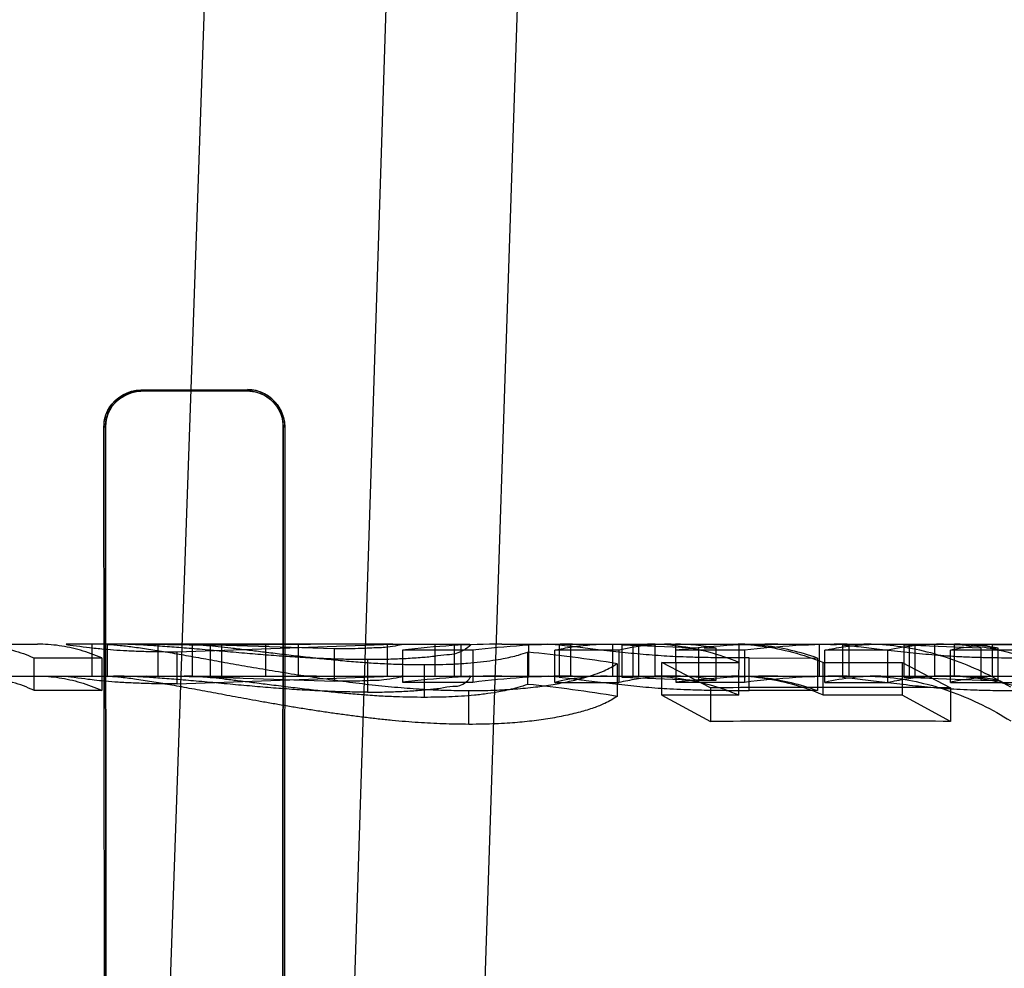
# Model space of a CAD drawing. Header units: millimetres. Extents: x 0 to 297, y 0 to 210.
# Tile 248 of 256: x 58.9895 to 59.0635, y 160.7013 to 160.7726. Entities that reach past the tile are written whole.
import ezdxf

# ---------------------------------------------------------------- set-up
doc = ezdxf.new("R2010")
doc.units = ezdxf.units.MM
doc.header["$LTSCALE"] = 16.335
doc.layers.get('0').update_dxf_attribs({"linetype": 'CONTINUOUS'})
for name, color, linetype in [('AXES_REF', 7, 'CONTINUOUS'), ('INTFCLR_1', 7, 'CONTINUOUS'), ('INTFCLR_144815', 7, 'CONTINUOUS'), ('INTFCLR_72935', 7, 'CONTINUOUS')]:
    doc.layers.add(name, color=color, linetype=linetype)

msp = doc.modelspace()

# ---------------------------------------------------------------- linework, layer by layer
at = {"color": 7, "linetype": 'Continuous'}
for radius in [7.756662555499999, 7.756, 7.706331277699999]:
    msp.add_circle((57.52239940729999, 154.539298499), radius, dxfattribs=at)
msp.add_arc((57.52239940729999, 154.539298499), 7.68, 278.2771290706, 261.7228709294, dxfattribs=at)
at = {"layer": 'AXES_REF', "color": 9, "linetype": 'Continuous'}
msp.add_circle((57.52239940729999, 154.539298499), 7.075609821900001, dxfattribs=at)
at = {"layer": 'INTFCLR_1', "color": 6, "linetype": 'Continuous'}
for p, q in [((58.9986230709, 160.7448083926), (59.0066230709, 160.744829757)), ((58.9986230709, 160.744699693), (59.0066230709, 160.7447192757)), ((58.9959535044, 160.5900254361), (58.9958513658, 160.7420254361)), ((58.9960532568, 160.5900254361), (58.9959587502, 160.7420254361)), ((59.0093199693, 160.7420254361), (59.0092228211, 160.5900254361)), ((59.0094308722, 160.7420254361), (59.0093253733, 160.5900254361))]:
    msp.add_line(p, q, dxfattribs=at)
at = {"layer": 'INTFCLR_1', "color": 9, "linetype": 'Continuous'}
for p, q in [((58.9986230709, 160.7448083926), (58.9986230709, 160.744699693)), ((59.0066230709, 160.7447192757), (59.0066230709, 160.744829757)), ((58.9959587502, 160.7420254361), (58.9958513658, 160.7420254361)), ((59.0094308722, 160.7420254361), (59.0093199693, 160.7420254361))]:
    msp.add_line(p, q, dxfattribs=at)
at = {"layer": 'INTFCLR_1', "color": 6, "linetype": 'Continuous'}
for radius, start, end in [(0.4839066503, 17.0652676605, 50.6603330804), (0.4824960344, 17.0652678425, 50.60049391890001), (0.4297325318, 13.9313763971, 41.1654492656), (0.4137325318, 13.9313762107, 41.1654491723), (0.4123219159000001, 13.9313764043, 41.1654492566)]:
    msp.add_arc((58.7386230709, 160.595298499), radius, start, end, dxfattribs=at)
at = {"layer": 'INTFCLR_1', "color": 9, "linetype": 'Continuous'}
for radius, start, end in [(0.4083798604, 13.9313770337, 41.16544984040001), (0.408648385, 13.9313763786, 41.1654492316)]:
    msp.add_arc((58.7386230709, 160.595298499), radius, start, end, dxfattribs=at)
at = {"layer": 'INTFCLR_1', "color": 6, "linetype": 'Continuous'}
for points, knots in [([(58.9958513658, 160.7420254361), (58.99585065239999, 160.7425168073), (58.9962086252, 160.7439484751), (58.9977083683, 160.744806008), (58.9986230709, 160.7448083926)], [0, 0, 0, 0, 0.3494627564, 1, 1, 1, 1]), ([(59.0094308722, 160.7420254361), (59.0094317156, 160.7425862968), (59.0090046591, 160.7440485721), (59.0074889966, 160.7448321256), (59.0066230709, 160.744829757)], [0, 0, 0, 0, 0.3930930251, 1, 1, 1, 1]), ([(58.9959587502, 160.7420254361), (58.9959581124, 160.7425030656), (58.9963075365, 160.7438802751), (58.9977487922, 160.7446976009), (58.9986230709, 160.744699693)], [0, 0, 0, 0, 0.3532997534, 1, 1, 1, 1]), ([(59.0066230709, 160.7447192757), (59.0071333, 160.7447205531), (59.0085317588, 160.7443408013), (59.0093211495, 160.7428834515), (59.0093199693, 160.7420254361)], [0, 0, 0, 0, 0.3729083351, 1, 1, 1, 1])]:
    msp.add_open_spline(points, degree=3, knots=knots, dxfattribs=at)
at = {"layer": 'INTFCLR_144815', "color": 9, "linetype": 'Continuous'}
for p, q in [((59.0186230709, 161.2100770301), (58.99866559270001, 160.6385881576)), ((59.0125850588, 160.6352984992), (59.0311054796, 161.2100770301)), ((59.02258606, 160.6432286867), (59.04142499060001, 161.2100770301)), ((58.95758953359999, 160.7256984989), (58.9908606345, 160.725698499)), ((59.0018800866, 160.7256984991), (58.9931121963, 160.7256984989)), ((59.0175486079, 160.725698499), (59.0118071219, 160.7256984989)), ((59.0182004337, 160.7256984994), (59.0232992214, 160.7256984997)), ((59.025743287, 160.7256984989), (59.043485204, 160.7256984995)), ((59.0372587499, 160.7232981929), (59.0372587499, 160.725698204)), ((59.0464581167, 160.7256984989), (59.0642914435, 160.7256984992)), ((59.0582545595, 160.723297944), (59.0582545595, 160.7256979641)), ((59.04049989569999, 160.7254064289), (59.04049989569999, 160.7229954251)), ((59.0617153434, 160.7253977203), (59.0617153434, 160.7229863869)), ((59.0443049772, 160.7222194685), (59.0443049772, 160.7246591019)), ((58.4611117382, 160.7232984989), (59.2156978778, 160.723298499))]:
    msp.add_line(p, q, dxfattribs=at)
at = {"layer": 'INTFCLR_144815', "color": 6, "linetype": 'Continuous'}
for p, q in [((58.9949302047, 160.725698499), (58.9949302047, 160.723298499)), ((58.9961045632, 160.7256786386), (58.9954022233, 160.7256984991)), ((58.9961045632, 160.7232778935), (58.9961045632, 160.7256786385)), ((58.99903215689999, 160.725698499), (59.0038581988, 160.7256190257)), ((58.9999343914, 160.723298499), (58.9999343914, 160.725698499)), ((59.0013531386, 160.7251280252), (59.01754860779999, 160.7256984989)), ((59.0131779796, 160.7253421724), (59.0017540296, 160.725698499)), ((59.0118071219, 160.7256984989), (59.0018800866, 160.7256984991)), ((59.0018800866, 160.7256984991), (59.0024774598, 160.7256833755)), ((59.0024774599, 160.7256833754), (59.0024774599, 160.7232828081)), ((59.0038581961, 160.7232160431), (59.0038581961, 160.7256190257)), ((59.0038581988, 160.7256190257), (59.0104354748, 160.7256911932)), ((59.004683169, 160.725698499), (59.004683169, 160.723298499)), ((59.0079955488, 160.725698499), (59.0079955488, 160.723298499)), ((59.0104354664, 160.7256911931), (59.0104354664, 160.7232909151)), ((59.0104354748, 160.7256911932), (59.0113748, 160.7256976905)), ((59.0171195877, 160.725698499), (59.0171195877, 160.723298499)), ((59.0175486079, 160.725698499), (59.0182004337, 160.7256984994)), ((59.0207108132, 160.725698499), (59.0207108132, 160.723298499)), ((59.022183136, 160.723298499), (59.022183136, 160.725698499)), ((59.022687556, 160.723298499), (59.022687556, 160.725698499)), ((59.0277374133, 160.725698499), (59.0277374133, 160.723298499)), ((59.0300285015, 160.7256195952), (59.02916162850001, 160.7256878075)), ((59.0300285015, 160.7256195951), (59.0300285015, 160.7232166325)), ((59.03089518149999, 160.725698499), (59.03089518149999, 160.723298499)), ((59.03404162, 160.725698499), (59.03404162, 160.723298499)), ((59.03473588, 160.7256195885), (59.0372587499, 160.7256982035)), ((59.03473588, 160.725619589), (59.03473588, 160.7232166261)), ((59.04049989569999, 160.7254064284), (59.03473588, 160.7256195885)), ((59.035566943, 160.725698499), (59.035566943, 160.723298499)), ((59.0360180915, 160.723298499), (59.0360180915, 160.725698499)), ((59.0372587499, 160.7256982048), (59.0382718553, 160.7256982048)), ((59.038778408, 160.7256982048), (59.0388017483, 160.7228360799)), ((59.0435437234, 160.7218712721), (59.0435530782, 160.725698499)), ((59.0435530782, 160.725698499), (59.0464581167, 160.7256984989)), ((59.0495825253, 160.723298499), (59.0495825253, 160.725698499)), ((59.0500041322, 160.7256984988), (59.0508346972, 160.725656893)), ((59.0513270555, 160.7256152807), (59.0513270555, 160.7232121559)), ((59.0517900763, 160.725698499), (59.0517900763, 160.723298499)), ((59.055927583, 160.7256158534), (59.0582545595, 160.7256979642)), ((59.055927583, 160.7256158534), (59.055927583, 160.7232127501)), ((59.0617153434, 160.7253977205), (59.055927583, 160.7256158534)), ((59.0563312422, 160.725698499), (59.0563312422, 160.723298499)), ((59.0567705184, 160.723298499), (59.0567705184, 160.725698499)), ((59.0582545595, 160.7256979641), (59.0592439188, 160.7256979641)), ((59.05973860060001, 160.723297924), (59.05973860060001, 160.7256979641)), ((59.06257430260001, 160.7256599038), (59.06257430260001, 160.7232584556)), ((59.06257430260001, 160.7256599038), (59.0711461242, 160.7256599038)), ((59.0013531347, 160.722706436), (59.0013531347, 160.7251280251)), ((59.01317797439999, 160.7229287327), (59.01317797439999, 160.7253421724)), ((59.0182689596, 160.7252526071), (59.0182689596, 160.7228357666)), ((59.0235462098, 160.7252478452), (59.0182689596, 160.7252478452)), ((59.0235462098, 160.7252478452), (59.0235462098, 160.7228308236)), ((59.0276790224, 160.7226744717), (59.0276790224, 160.725097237)), ((59.0297079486, 160.7228266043), (59.0297079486, 160.7252437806)), ((59.03453998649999, 160.7252437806), (59.0297079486, 160.7252437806)), ((59.03453998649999, 160.7228298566), (59.03453998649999, 160.7252469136)), ((59.0439662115, 160.7252478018), (59.0388017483, 160.7252478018)), ((59.0418295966, 160.7254063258), (59.040943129, 160.7254063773)), ((59.0418295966, 160.7229953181), (59.0418295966, 160.7254063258)), ((59.0439662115, 160.7252478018), (59.0439662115, 160.7228307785)), ((59.04999141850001, 160.7228266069), (59.04999141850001, 160.7252437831)), ((59.0547166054, 160.7252437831), (59.04999141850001, 160.7252437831)), ((59.0547166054, 160.7228296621), (59.0547166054, 160.7252467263)), ((59.0594340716, 160.7228255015), (59.0594340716, 160.7252427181)), ((59.0725411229, 160.7252427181), (59.0594340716, 160.7252427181)), ((59.0630153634, 160.725397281), (59.0621486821, 160.7253975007)), ((59.0630153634, 160.7229859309), (59.0630153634, 160.725397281)), ((58.9905840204, 160.7246672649), (58.9905840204, 160.722227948)), ((58.9905840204, 160.7246672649), (58.99568912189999, 160.7246672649)), ((58.99568912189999, 160.7246613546), (58.99568912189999, 160.7222218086)), ((59.015653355, 160.7245365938), (59.015653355, 160.7220922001)), ((59.0199017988, 160.7241588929), (59.0199017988, 160.7216997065)), ((59.0344030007, 160.7242308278), (59.0344030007, 160.721774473)), ((59.037758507, 160.7243239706), (59.0435437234, 160.7243239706)), ((59.037758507, 160.7218604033), (59.037758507, 160.7243135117)), ((59.0414067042, 160.7224170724), (59.037758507, 160.7243135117)), ((59.0443049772, 160.7246591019), (59.0494338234, 160.7246503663)), ((59.0494338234, 160.7246503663), (59.0494338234, 160.7222103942)), ((59.0498479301, 160.7243264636), (59.0498479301, 160.7218738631)), ((59.0498479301, 160.7243264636), (59.0557934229, 160.7243264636)), ((59.0557934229, 160.7243164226), (59.0557934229, 160.7218634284)), ((59.0557934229, 160.7243164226), (59.05944162, 160.7224216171)), ((58.9954022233, 160.723298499), (58.9961045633, 160.7232778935)), ((59.0038582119, 160.7232160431), (58.99903215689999, 160.7232985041)), ((59.001353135, 160.722706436), (59.01754860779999, 160.723298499)), ((59.0017540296, 160.7232984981), (59.01317795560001, 160.7229287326)), ((59.0024774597, 160.7232828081), (59.0018800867, 160.723298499)), ((59.01043547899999, 160.7232909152), (59.0038582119, 160.7232160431)), ((59.011807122, 160.7232984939), (59.0109175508, 160.7232951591)), ((59.0182689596, 160.7228308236), (59.0235462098, 160.7228308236)), ((59.0300285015, 160.7232166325), (59.0292541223, 160.723281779)), ((59.0297079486, 160.7228266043), (59.03453998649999, 160.7228266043)), ((59.0372587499, 160.723298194), (59.0347358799, 160.723216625)), ((59.0347358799, 160.723216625), (59.0404998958, 160.7229954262)), ((59.038778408, 160.7232981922), (59.0372587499, 160.7232981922)), ((59.0388017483, 160.7228307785), (59.0439662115, 160.7228307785)), ((59.04049989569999, 160.7229954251), (59.0418295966, 160.7229953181)), ((59.04999141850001, 160.7228266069), (59.0547166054, 160.7228266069)), ((59.0513270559, 160.7232121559), (59.0504640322, 160.723281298)), ((59.0559275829, 160.7232127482), (59.0582545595, 160.723297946)), ((59.0559275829, 160.7232127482), (59.0617153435, 160.7229863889)), ((59.05973860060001, 160.723297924), (59.0582545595, 160.723297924)), ((59.0594340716, 160.7228255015), (59.0725411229, 160.7228255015)), ((59.0617153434, 160.7229863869), (59.0630153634, 160.7229859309)), ((59.0711461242, 160.7232584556), (59.06257430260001, 160.7232584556)), ((58.99568912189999, 160.722227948), (58.9905840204, 160.722227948)), ((59.0232676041, 160.7196709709), (59.0232676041, 160.7222095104)), ((59.0435437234, 160.7218712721), (59.037758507, 160.7218712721)), ((59.037758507, 160.7218604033), (59.0414067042, 160.7198872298)), ((59.0414067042, 160.7224170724), (59.0414067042, 160.7198872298)), ((59.0494338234, 160.7222103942), (59.0443049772, 160.7222194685)), ((59.0557934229, 160.7218738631), (59.0498479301, 160.7218738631)), ((59.05944162, 160.7198919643), (59.0557934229, 160.7218634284)), ((59.05944162, 160.7224216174), (59.05944162, 160.7198919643))]:
    msp.add_line(p, q, dxfattribs=at)
for centre, radius, start, end in [((59.0257484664, 160.6627497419), 0.0629487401, 90.0047143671, 96.8239427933), ((59.03106407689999, 160.6634255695), 0.0622729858, 90.0095418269, 96.9339112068), ((59.038475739, 160.7083299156), 0.0173688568, 90.07351855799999, 103.0969273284), ((59.03866603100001, 160.708433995), 0.0172646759, 79.4414924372, 89.6270527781), ((59.046463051, 160.6596186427), 0.0660798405, 90.0042783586, 96.65784548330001), ((59.0516691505, 160.6603879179), 0.0653106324, 90.00863012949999, 96.77340947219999), ((59.0589258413, 160.7058711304), 0.0198275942, 90.05729866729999, 102.2567256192), ((59.0638798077, 160.7035267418), 0.0221725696, 93.37548376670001, 101.566513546), ((59.0595801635, 160.7059694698), 0.0197291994, 79.9726796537, 89.53987419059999), ((59.0161222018, 160.6088751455), 0.11679519, 80.99503178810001, 84.3213250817), ((59.0257516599, 160.6625730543), 0.0607255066, 90.0079000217, 97.0780746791), ((59.0310563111, 160.663398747), 0.05989973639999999, 90.0024917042, 97.20257028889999), ((59.0160714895, 160.6103777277), 0.112895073, 80.6551271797, 84.09858991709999), ((59.0336712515, 160.7065399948), 0.0167588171, 90.07819381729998, 103.6795662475), ((59.0386717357, 160.7067077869), 0.0165907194, 79.0275080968, 89.631606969), ((59.0464658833, 160.6595604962), 0.0637380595, 90.0069816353, 96.9062005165), ((59.051661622, 160.6604707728), 0.0628277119, 90.00210556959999, 97.0354960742), ((59.0542273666, 160.7041792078), 0.0191195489, 90.05992147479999, 102.800166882), ((59.0638945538, 160.7018080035), 0.0214921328, 93.5218844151, 101.9782555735), ((59.059585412, 160.7043301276), 0.0189683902, 79.5822610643, 89.53727521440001), ((59.05077180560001, 159.3423746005), 1.3800742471, 89.6400577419, 90.38880872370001), ((59.05077181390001, 159.3950143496), 1.324905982, 89.62507011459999, 90.40499909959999)]:
    msp.add_arc(centre, radius, start, end, dxfattribs=at)
for points, knots in [([(58.9857843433, 160.725698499), (58.986321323, 160.725698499), (58.9874057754, 160.7256208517), (58.9890196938, 160.7252732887), (58.9900666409, 160.7248959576), (58.9905840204, 160.7246731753)], [0, 0, 0, 0, 0.3261958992, 0.6578118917, 1, 1, 1, 1]), ([(58.99568912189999, 160.7246613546), (58.9951659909, 160.7248878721), (58.9941134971, 160.7252689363), (58.9924897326, 160.7256200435), (58.9914016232, 160.725698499), (58.9908606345, 160.725698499)], [0, 0, 0, 0, 0.3441245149, 0.6734287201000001, 1, 1, 1, 1]), ([(58.99311219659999, 160.7256984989), (58.9927170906, 160.7256984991), (58.9948064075, 160.7254430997), (58.9954388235, 160.7253653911), (58.99663124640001, 160.7252678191), (58.9976032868, 160.7252098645), (58.9987250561, 160.7251625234), (58.9999815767, 160.7251335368), (59.0008714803, 160.7251299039), (59.0013531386, 160.7251280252)], [0, 0, 0, 0, 0.1432984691, 0.3154495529, 0.4209026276, 0.5432989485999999, 0.677487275, 0.8253090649, 1, 1, 1, 1]), ([(58.9961045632, 160.7256786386), (58.9964302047, 160.7256621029), (58.99710874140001, 160.7256052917), (58.998194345, 160.7254759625), (58.9993805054, 160.7253009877), (59.0006707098, 160.7250901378), (59.0020542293, 160.7248486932), (59.0035527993, 160.7245808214), (59.0051625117, 160.7242885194), (59.006898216, 160.7239810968), (59.0087295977, 160.7236695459), (59.0106337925, 160.723362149), (59.0125717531, 160.7230759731), (59.0145219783, 160.7228142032), (59.0164718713, 160.7225864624), (59.0183553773, 160.7224103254), (59.0201112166, 160.7222916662), (59.0217330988, 160.7222250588), (59.0227611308, 160.7222143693), (59.0232676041, 160.7222095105)], [0, 0, 0, 0, 0.0356790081, 0.0744718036, 0.1196199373, 0.1668650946, 0.2175221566, 0.2732968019, 0.3334442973, 0.3965441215, 0.4661800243, 0.5367193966, 0.6076023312, 0.6805332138, 0.7520277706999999, 0.8224041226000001, 0.8875113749, 0.9445769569, 1, 1, 1, 1]), ([(59.01565336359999, 160.7245365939), (59.01517142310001, 160.7245389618), (59.0141941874, 160.7245441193), (59.0127013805, 160.7245896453), (59.0111706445, 160.7246609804), (59.0096036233, 160.7247585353), (59.0080147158, 160.7248771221), (59.006381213, 160.7250134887), (59.0047152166, 160.7251621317), (59.0030732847, 160.7253068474), (59.00152805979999, 160.7254372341), (59.0001241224, 160.7255450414), (58.9988457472, 160.7256280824), (58.9976731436, 160.7256831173), (58.9969229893, 160.7256984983), (58.99656097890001, 160.7256984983)], [0, 0, 0, 0, 0.0755638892, 0.1532128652, 0.2341441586, 0.3158192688, 0.3993711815, 0.4839560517, 0.5728231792, 0.6616184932, 0.7423908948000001, 0.8159571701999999, 0.8823856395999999, 0.9432407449, 1, 1, 1, 1]), ([(59.0024774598, 160.7256833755), (59.0028403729, 160.725667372), (59.00349448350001, 160.7256166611), (59.00446396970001, 160.7255200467), (59.0054245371, 160.7254124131), (59.0064789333, 160.7252874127), (59.0076340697, 160.7251458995), (59.0089042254, 160.7249920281), (59.0100309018, 160.7248581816), (59.0109800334, 160.7247487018), (59.0119270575, 160.7246432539), (59.0130794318, 160.72452274), (59.0144325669, 160.7243981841), (59.0157648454, 160.7242977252), (59.0170921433, 160.7242222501), (59.0184727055, 160.7241711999), (59.0194083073, 160.7241627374), (59.0199017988, 160.7241588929)], [0, 0, 0, 0, 0.06227040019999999, 0.1124138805, 0.1670164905, 0.2279543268, 0.2944228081, 0.3665079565, 0.4472742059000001, 0.4889134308, 0.5302849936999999, 0.61061442, 0.6875250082, 0.7632097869, 0.8396272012, 0.9154039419, 1, 1, 1, 1]), ([(59.01820043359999, 160.7256984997), (59.0184950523, 160.7256984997), (59.01695019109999, 160.7254040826), (59.0162986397, 160.7254315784), (59.0150846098, 160.7253589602), (59.0140825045, 160.7253453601), (59.0134922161, 160.7253428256), (59.0131779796, 160.7253421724)], [0, 0, 0, 0, 0.1750170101, 0.3894181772, 0.6525273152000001, 0.8133286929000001, 1, 1, 1, 1]), ([(59.0232992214, 160.7256984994), (59.0236616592, 160.7256984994), (59.0223394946, 160.7248599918), (59.0216208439, 160.7249378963), (59.0206049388, 160.7247490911), (59.0195512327, 160.7246719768), (59.018351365, 160.7245895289), (59.0170414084, 160.7245448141), (59.016129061, 160.7245380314), (59.01565336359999, 160.7245365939)], [0, 0, 0, 0, 0.1376599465, 0.2438615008, 0.3652428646, 0.5014295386, 0.6536885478, 0.8193213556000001, 1, 1, 1, 1]), ([(59.0297079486, 160.7252406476), (59.030141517, 160.7253417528), (59.0310119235, 160.7255111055), (59.03232910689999, 160.7256644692), (59.03320920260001, 160.725698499), (59.0336483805, 160.725698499)], [0, 0, 0, 0, 0.3360252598, 0.6685207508, 1, 1, 1, 1]), ([(59.0443049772, 160.7246591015), (59.043981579, 160.7246597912), (59.0433570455, 160.7246609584), (59.0424574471, 160.7246680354), (59.04163352, 160.7246766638), (59.0406887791, 160.7246943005), (59.0396799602, 160.7247204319), (59.0386231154, 160.7247614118), (59.037691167, 160.7248151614), (59.036795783, 160.724882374), (59.0358950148, 160.7249616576), (59.0349828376, 160.7250535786), (59.03407560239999, 160.7251528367), (59.0332050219, 160.7252533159), (59.0323916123, 160.7253495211), (59.03161261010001, 160.7254435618), (59.0308294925, 160.7255352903), (59.0302974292, 160.725594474), (59.0300285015, 160.7256195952)], [0, 0, 0, 0, 0.0677413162, 0.130818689, 0.1884413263, 0.2403350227, 0.3287435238, 0.399822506, 0.4618653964, 0.5242687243, 0.5878965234, 0.65127076, 0.7163033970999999, 0.7790646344, 0.8348383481, 0.8878733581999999, 0.9434233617, 1, 1, 1, 1]), ([(59.0435437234, 160.7243309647), (59.0428035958, 160.724628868), (59.04130429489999, 160.7251326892), (59.0389976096, 160.7255951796), (59.03744680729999, 160.725698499), (59.0366771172, 160.725698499)], [0, 0, 0, 0, 0.3399854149, 0.6720067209, 1, 1, 1, 1]), ([(59.042986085, 160.725698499), (59.0437547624, 160.725698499), (59.0453037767, 160.7255954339), (59.0476088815, 160.7251338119), (59.04910765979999, 160.7246306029), (59.0498479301, 160.7243328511)], [0, 0, 0, 0, 0.3277998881, 0.6597350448, 1, 1, 1, 1]), ([(59.0494338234, 160.7246503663), (59.0487884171, 160.7248796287), (59.0474844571, 160.7252662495), (59.0454892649, 160.7256196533), (59.04415062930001, 160.725698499), (59.043485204, 160.725698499)], [0, 0, 0, 0, 0.3386969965, 0.6709415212, 1, 1, 1, 1]), ([(59.04999141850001, 160.7252408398), (59.0504557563, 160.7253420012), (59.0513875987, 160.7255113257), (59.0527963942, 160.7256645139), (59.0537375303, 160.725698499), (59.0542073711, 160.725698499)], [0, 0, 0, 0, 0.335614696, 0.6681909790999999, 1, 1, 1, 1]), ([(59.0657103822, 160.7246383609), (59.0653643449, 160.7246388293), (59.0646964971, 160.7246396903), (59.0637354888, 160.7246483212), (59.0628567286, 160.7246597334), (59.0618504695, 160.7246811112), (59.0607770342, 160.7247124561), (59.059665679, 160.7247655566), (59.0587039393, 160.724830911), (59.0577912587, 160.7249077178), (59.0568684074, 160.7249962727), (59.05592805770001, 160.7250959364), (59.05500848, 160.7251996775), (59.054134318, 160.7253013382), (59.0533144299, 160.7253987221), (59.0523870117, 160.7255058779), (59.0517257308, 160.725579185), (59.0513270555, 160.7256152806)], [0, 0, 0, 0, 0.07194446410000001, 0.1388510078, 0.1998096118, 0.2546609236, 0.3481079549, 0.4230734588, 0.4859697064, 0.5485129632, 0.6134932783, 0.6787167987, 0.7451131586, 0.8058940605, 0.8616882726, 0.9167726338, 1, 1, 1, 1]), ([(59.0639616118, 160.7224540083), (59.06324932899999, 160.7228831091), (59.0618296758, 160.7236500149), (59.0596311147, 160.7245622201), (59.057420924, 160.7252141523), (59.0551784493, 160.7256098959), (59.053670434, 160.725698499), (59.0529187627, 160.725698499)], [0, 0, 0, 0, 0.2141603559, 0.4147467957, 0.6119977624, 0.8064117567, 1, 1, 1, 1]), ([(59.058947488, 160.725698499), (59.0596760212, 160.725698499), (59.0611637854, 160.7256138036), (59.0633975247, 160.7252271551), (59.0656391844, 160.7245711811), (59.0678569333, 160.7236512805), (59.0692853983, 160.7228786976), (59.069991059, 160.7224535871)], [0, 0, 0, 0, 0.1876156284, 0.3827928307, 0.5825727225, 0.7878461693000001, 1, 1, 1, 1]), ([(59.0199017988, 160.7241588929), (59.0202840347, 160.7241616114), (59.021010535, 160.7241658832), (59.0220951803, 160.7242007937), (59.0231243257, 160.7242627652), (59.0241191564, 160.7243541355), (59.0250146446, 160.7244694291), (59.0259676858, 160.7246327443), (59.026845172, 160.7248256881), (59.0274483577, 160.7250237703), (59.0276790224, 160.7250972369)], [0, 0, 0, 0, 0.1457763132, 0.2770538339, 0.4138123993, 0.5389077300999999, 0.6579893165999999, 0.7580133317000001, 0.9076777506, 1, 1, 1, 1]), ([(59.0232676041, 160.7222095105), (59.0238938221, 160.7222129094), (59.0250568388, 160.7222253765), (59.0267237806, 160.7223188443), (59.0282020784, 160.722465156), (59.02955686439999, 160.7226571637), (59.0307695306, 160.7228901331), (59.0318270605, 160.7231467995), (59.0326970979, 160.7234101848), (59.03354687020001, 160.7237357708), (59.0340877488, 160.7240311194), (59.0344030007, 160.7242308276)], [0, 0, 0, 0, 0.1642637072, 0.3050177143, 0.4377874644, 0.5538142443, 0.6638172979, 0.7615634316, 0.8391400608, 0.9021109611, 1, 1, 1, 1]), ([(58.9905840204, 160.7222340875), (58.9900669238, 160.7224653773), (58.98902207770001, 160.7228571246), (58.9874071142, 160.7232183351), (58.9863221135, 160.723298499), (58.9857843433, 160.723298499)], [0, 0, 0, 0, 0.3433660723, 0.6740281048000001, 1, 1, 1, 1]), ([(58.9908606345, 160.723298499), (58.9914023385, 160.723298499), (58.9924947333, 160.7232172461), (58.99411947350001, 160.7228515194), (58.9951696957, 160.7224554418), (58.99568912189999, 160.7222218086)], [0, 0, 0, 0, 0.326290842, 0.6569359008, 1, 1, 1, 1]), ([(59.001353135, 160.722706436), (59.0010980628, 160.7227074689), (59.0003943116, 160.7227101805), (58.99928690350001, 160.7227253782), (58.9980650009, 160.7227679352), (58.9969592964, 160.722829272), (58.9960124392, 160.7229007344), (58.9951093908, 160.7229913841), (58.9944275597, 160.7230819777), (58.99267504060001, 160.723298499), (58.99311219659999, 160.723298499)], [0, 0, 0, 0, 0.0924847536, 0.2552012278, 0.4013065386, 0.5365809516, 0.6540430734, 0.7536733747, 0.8414961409, 1, 1, 1, 1]), ([(59.0232676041, 160.7196709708), (59.0229325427, 160.7196743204), (59.0222805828, 160.719680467), (59.0213201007, 160.719705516), (59.02038529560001, 160.7197468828), (59.0194475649, 160.7198034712), (59.0184811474, 160.7198761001), (59.01747842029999, 160.7199648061), (59.0164561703, 160.7200709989), (59.0154390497, 160.7201901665), (59.0144354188, 160.7203150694), (59.0134363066, 160.720452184), (59.0124295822, 160.7205981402), (59.01141485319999, 160.7207509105), (59.0104055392, 160.7209112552), (59.00941226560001, 160.721076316), (59.0084376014, 160.7212436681), (59.00748990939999, 160.7214104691), (59.0065811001, 160.7215740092), (59.0057161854, 160.7217325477), (59.00487897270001, 160.721888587), (59.0040540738, 160.7220436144), (59.0032434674, 160.7221951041), (59.0024574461, 160.7223415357), (59.001699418, 160.7224806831), (59.0007501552, 160.7226514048), (58.9996199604, 160.7228472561), (58.9983510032, 160.7230460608), (58.9971869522, 160.7231940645), (58.9964538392, 160.7232594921), (58.9961045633, 160.7232778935)], [0, 0, 0, 0, 0.0366383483, 0.0712889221, 0.1050513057, 0.1389475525, 0.1740054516, 0.2110167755, 0.2490129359, 0.2863780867, 0.3229907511, 0.3595973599, 0.3966453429, 0.4342192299, 0.4718000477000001, 0.5083892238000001, 0.544315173, 0.579931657, 0.6136049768, 0.6452827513, 0.6760792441, 0.7067244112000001, 0.7370584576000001, 0.7662476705, 0.7941487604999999, 0.8213280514, 0.8717076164, 0.9195677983, 0.9617562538, 1, 1, 1, 1]), ([(59.0156533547, 160.7220922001), (59.0153902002, 160.7220935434), (59.0148799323, 160.7220960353), (59.0141263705, 160.7221061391), (59.0133887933, 160.7221257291), (59.01264554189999, 160.7221527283), (59.0118877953, 160.722186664), (59.01111814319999, 160.7222275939), (59.0103417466, 160.7222750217), (59.009560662, 160.7223283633), (59.0087730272, 160.7223871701), (59.00797852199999, 160.7224507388), (59.0071760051, 160.7225185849), (59.0063601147, 160.7225906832), (59.00552569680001, 160.7226666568), (59.0046760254, 160.7227452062), (59.0038267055, 160.7228233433), (59.0029970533, 160.7228980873), (59.0022025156, 160.7229681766), (59.0012246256, 160.7230517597), (59.00009246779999, 160.7231415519), (58.99882645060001, 160.7232265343), (58.9976636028, 160.7232828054), (58.9969199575, 160.723298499), (58.99656097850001, 160.723298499)], [0, 0, 0, 0, 0.0412531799, 0.0799914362, 0.1181377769, 0.1569152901, 0.1965805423, 0.237041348, 0.2777366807, 0.3185157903, 0.3597700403, 0.4015509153, 0.4434615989, 0.4860226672, 0.529949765, 0.574807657, 0.6197868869, 0.6636531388, 0.7053922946, 0.7448238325, 0.8175079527, 0.8834263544, 0.9437257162, 1, 1, 1, 1]), ([(59.019901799, 160.7216997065), (59.0195504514, 160.7217025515), (59.01883872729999, 160.7217080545), (59.0177056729, 160.7217393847), (59.0164853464, 160.7217983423), (59.0152001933, 160.7218854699), (59.01389208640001, 160.7219976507), (59.0125827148, 160.722130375), (59.0112378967, 160.7222809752), (59.00985477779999, 160.7224475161), (59.0084967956, 160.7226161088), (59.0072118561, 160.722778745), (59.006060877, 160.7229243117), (59.0050131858, 160.7230502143), (59.0040745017, 160.7231559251), (59.0032419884, 160.7232346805), (59.00272016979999, 160.7232717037), (59.0024774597, 160.7232828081)], [0, 0, 0, 0, 0.0602085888, 0.1219605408, 0.1942189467, 0.2695520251, 0.3426756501, 0.4191873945, 0.4950680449, 0.5745599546, 0.6579078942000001, 0.7295569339, 0.7965029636, 0.8567089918, 0.9103798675, 0.9583659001, 1, 1, 1, 1]), ([(59.01317795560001, 160.7229287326), (59.013517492, 160.7229294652), (59.0141557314, 160.7229323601), (59.0150224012, 160.7229471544), (59.01607049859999, 160.7229981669), (59.0166667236, 160.7229676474), (59.0185734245, 160.7232984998), (59.01820043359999, 160.7232985)], [0, 0, 0, 0, 0.2016882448, 0.3758842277, 0.5272381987, 0.7784399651, 1, 1, 1, 1]), ([(59.0156533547, 160.7220922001), (59.01591003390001, 160.722093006), (59.0166109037, 160.7220946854), (59.01771866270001, 160.7221227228), (59.0189486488, 160.7221812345), (59.020074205, 160.7222807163), (59.02108569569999, 160.7223650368), (59.0220315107, 160.7225987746), (59.02270275, 160.7224601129), (59.0235604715, 160.723298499), (59.0232992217, 160.723298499)], [0, 0, 0, 0, 0.0965530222, 0.2636569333, 0.4166170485, 0.5602832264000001, 0.6865654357, 0.8050734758, 0.9017281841, 1, 1, 1, 1]), ([(59.0276790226, 160.7226744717), (59.0274292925, 160.7225918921), (59.026757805, 160.7223654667), (59.02575221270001, 160.7221456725), (59.02466690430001, 160.7219709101), (59.02368870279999, 160.7218565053), (59.0227144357, 160.7217797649), (59.02177943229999, 160.7217302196), (59.0208479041, 160.7217061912), (59.0202276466, 160.7217021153), (59.019901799, 160.7216997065)], [0, 0, 0, 0, 0.1002244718, 0.2698424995, 0.3913226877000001, 0.5191053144, 0.644967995, 0.7636568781, 0.8758359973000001, 1, 1, 1, 1]), ([(59.0300285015, 160.7232166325), (59.03035045, 160.7231854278), (59.0310266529, 160.7231055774), (59.0319875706, 160.7229872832), (59.0329283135, 160.7228700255), (59.0338246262, 160.7227617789), (59.0347385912, 160.7226562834), (59.0356509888, 160.7225581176), (59.0365571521, 160.722472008), (59.0374593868, 160.7223983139), (59.03841259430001, 160.7223361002), (59.0395009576, 160.7222891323), (59.0405465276, 160.7222594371), (59.0415258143, 160.7222392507), (59.0423796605, 160.7222294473), (59.0433154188, 160.7222215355), (59.04396684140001, 160.7222202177), (59.0443049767, 160.7222194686)], [0, 0, 0, 0, 0.067736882, 0.1425741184, 0.2027563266, 0.2662657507, 0.3316392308, 0.3954242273, 0.4584350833, 0.5222531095, 0.5849890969, 0.6584631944, 0.7503703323, 0.8040314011, 0.8635825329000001, 0.9291891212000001, 1, 1, 1, 1]), ([(59.03453998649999, 160.7228298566), (59.0349693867, 160.7229330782), (59.0358334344, 160.7231063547), (59.0371418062, 160.7232635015), (59.038017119, 160.723298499), (59.0384534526, 160.723298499)], [0, 0, 0, 0, 0.3354510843, 0.6685737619, 1, 1, 1, 1]), ([(59.0366771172, 160.723298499), (59.0374482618, 160.723298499), (59.03900057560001, 160.7231909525), (59.0413084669, 160.7227101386), (59.0428048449, 160.7221875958), (59.0435437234, 160.7218785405)], [0, 0, 0, 0, 0.32799367, 0.6593461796, 1, 1, 1, 1]), ([(59.0498479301, 160.7218805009), (59.0491112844, 160.7221884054), (59.0476155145, 160.7227106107), (59.0453092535, 160.723191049), (59.0437561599, 160.723298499), (59.042986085, 160.723298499)], [0, 0, 0, 0, 0.3398366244, 0.672222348, 1, 1, 1, 1]), ([(59.043485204, 160.723298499), (59.0441520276, 160.723298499), (59.04549133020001, 160.7232170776), (59.0474874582, 160.72284979), (59.0487888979, 160.7224483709), (59.0494338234, 160.7222103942)], [0, 0, 0, 0, 0.3292536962, 0.6605709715, 1, 1, 1, 1]), ([(59.0513270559, 160.7232121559), (59.051569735, 160.7231893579), (59.0520716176, 160.7231349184), (59.05284667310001, 160.7230441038), (59.0536628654, 160.7229446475), (59.05451858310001, 160.7228391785), (59.05541465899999, 160.7227329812), (59.0563329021, 160.7226274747), (59.0572578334, 160.7225296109), (59.0581594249, 160.7224441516), (59.059042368, 160.7223720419), (59.0599649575, 160.722313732), (59.0610251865, 160.7222663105), (59.0620480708, 160.7222372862), (59.06300258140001, 160.7222178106), (59.0638341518, 160.7222072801), (59.0647457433, 160.7221991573), (59.0653805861, 160.7221983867), (59.0657103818, 160.722197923)], [0, 0, 0, 0, 0.0506648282, 0.1049246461, 0.1622046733, 0.2215708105, 0.2841380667, 0.3497639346, 0.4136893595, 0.4774618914, 0.5380027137, 0.5978190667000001, 0.6696010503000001, 0.7585882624, 0.8105121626, 0.8680437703, 0.9314493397, 1, 1, 1, 1]), ([(59.0529187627, 160.723298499), (59.0536743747, 160.723298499), (59.0551868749, 160.7232057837), (59.05743650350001, 160.7227922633), (59.0596596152, 160.7221092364), (59.06185440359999, 160.721158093), (59.0632650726, 160.7203628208), (59.0639616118, 160.719925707)], [0, 0, 0, 0, 0.1938213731, 0.3875593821, 0.5854260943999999, 0.7890634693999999, 1, 1, 1, 1]), ([(59.0547166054, 160.7228296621), (59.0551767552, 160.7229330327), (59.05610233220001, 160.7231064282), (59.0575024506, 160.7232635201), (59.05843895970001, 160.723298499), (59.058906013, 160.723298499)], [0, 0, 0, 0, 0.3350174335, 0.6682249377, 1, 1, 1, 1]), ([(59.069991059, 160.7199252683), (59.0692997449, 160.7203591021), (59.06789334, 160.7211527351), (59.0657004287, 160.7221050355), (59.06346852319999, 160.7227919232), (59.0612141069, 160.7232060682), (59.0597000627, 160.723298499), (59.058947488, 160.723298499)], [0, 0, 0, 0, 0.209338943, 0.413402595, 0.6120674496, 0.806971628, 1, 1, 1, 1]), ([(59.0344030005, 160.721774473), (59.0341075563, 160.7215799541), (59.033538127, 160.7212506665), (59.032592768, 160.7208808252), (59.0315511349, 160.7205695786), (59.03034397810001, 160.7202841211), (59.0290125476, 160.7200495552), (59.0278566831, 160.7199000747), (59.0268920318, 160.7198083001), (59.0261095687, 160.7197483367), (59.02524998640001, 160.7197069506), (59.02429349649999, 160.7196764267), (59.0236221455, 160.7196729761), (59.0232676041, 160.7196709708)], [0, 0, 0, 0, 0.0925907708, 0.1713965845, 0.2651679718, 0.3769893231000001, 0.4958940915, 0.6188883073, 0.6819538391, 0.7495252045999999, 0.8242813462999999, 0.9071953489, 1, 1, 1, 1])]:
    msp.add_open_spline(points, degree=3, knots=knots, dxfattribs=at)
at = {"layer": 'INTFCLR_72935', "color": 6, "linetype": 'Continuous'}
for p, q in [((58.9986230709, 160.7448083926), (59.0066230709, 160.744829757)), ((59.0066230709, 160.7447192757), (58.9986230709, 160.744699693)), ((58.9959535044, 160.5900254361), (58.9958513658, 160.7420254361)), ((58.9959587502, 160.7420254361), (58.9960532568, 160.5900254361)), ((59.0092228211, 160.5900254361), (59.0093199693, 160.7420254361)), ((59.0094308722, 160.7420254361), (59.0093253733, 160.5900254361))]:
    msp.add_line(p, q, dxfattribs=at)
at = {"layer": 'INTFCLR_72935', "color": 9, "linetype": 'Continuous'}
for p, q in [((58.9986230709, 160.744699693), (58.9986230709, 160.7448083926)), ((59.0066230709, 160.744829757), (59.0066230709, 160.7447192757)), ((58.9958513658, 160.7420254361), (58.9959587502, 160.7420254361)), ((59.0093199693, 160.7420254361), (59.0094308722, 160.7420254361))]:
    msp.add_line(p, q, dxfattribs=at)
at = {"layer": 'INTFCLR_72935', "color": 6, "linetype": 'Continuous'}
for radius, start, end in [(0.4839066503, 16.9140743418, 50.66033312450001), (0.4824960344, 16.8593289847, 50.60049391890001), (0.4297325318, 13.9313765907, 41.1654491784), (0.4304324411, 13.9313763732, 41.16544926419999), (0.4137325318, 13.9313762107, 41.1654491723), (0.4123219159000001, 13.931376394, 41.16544924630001)]:
    msp.add_arc((58.7386230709, 160.595298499), radius, start, end, dxfattribs=at)
at = {"layer": 'INTFCLR_72935', "color": 9, "linetype": 'Continuous'}
for radius, start, end in [(0.4083798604, 13.9313770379, 41.16544983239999), (0.408648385, 13.931376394, 41.16544924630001)]:
    msp.add_arc((58.7386230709, 160.595298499), radius, start, end, dxfattribs=at)
at = {"layer": 'INTFCLR_72935', "color": 6, "linetype": 'Continuous'}
for points, knots in [([(58.9958513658, 160.7420254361), (58.99585066, 160.7425116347), (58.996203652, 160.7439420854), (58.9977037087, 160.7448059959), (58.9986230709, 160.7448083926)], [0, 0, 0, 0, 0.3459101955, 1, 1, 1, 1]), ([(59.0066230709, 160.744829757), (59.00712000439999, 160.7448311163), (59.0085680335, 160.7444697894), (59.0094322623, 160.7429498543), (59.0094308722, 160.7420254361)], [0, 0, 0, 0, 0.3496209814, 1, 1, 1, 1]), ([(58.9986230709, 160.744699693), (58.9981059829, 160.7446984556), (58.9967211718, 160.7443048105), (58.9959576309, 160.7428636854), (58.9959587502, 160.7420254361)], [0, 0, 0, 0, 0.3815202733, 1, 1, 1, 1]), ([(59.0093199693, 160.7420254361), (59.0093207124, 160.7425656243), (59.0089089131, 160.7439704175), (59.007453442, 160.7447213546), (59.0066230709, 160.7447192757)], [0, 0, 0, 0, 0.3941365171, 1, 1, 1, 1])]:
    msp.add_open_spline(points, degree=3, knots=knots, dxfattribs=at)

doc.saveas('drawing.dxf')
